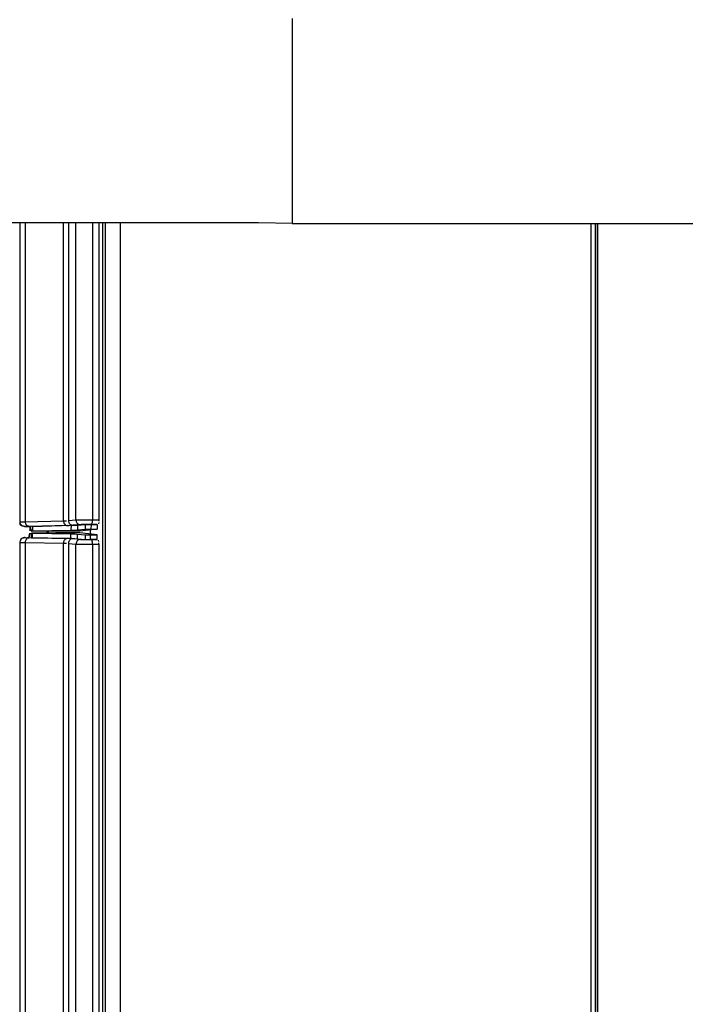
# Model space of a CAD drawing. Header units: millimetres. Extents: x -1205 to -724, y -121 to 439.
# Tile 19 of 26: x -1110 to -1039, y 135 to 241. Entities that reach past the tile are written whole.
import ezdxf

# ---------------------------------------------------------------- set-up
doc = ezdxf.new("R2010")
doc.units = ezdxf.units.MM

# ---------------------------------------------------------------- blocks, each defined once
blk = doc.blocks.new('Tragrohr-neigen__48', base_point=(-1181.98, 219.09))
at = {"color": 1, "linetype": 'Continuous'}
for p, q in [((-1080.98, 241.09), (-1080.98, 234.14)), ((-1080.98, 234.14), (-1080.98, 219.09))]:
    blk.add_line(p, q, dxfattribs=at)
at = {"color": 7, "linetype": 'Continuous'}
for p, q in [((-1084.6, 219.15), (-1137.35, 219.15)), ((-1080.98, 219.09), (-1084.6, 219.15)), ((-1080.98, 219.09), (-993.48, 219.09))]:
    blk.add_line(p, q, dxfattribs=at)
blk = doc.blocks.new('PO-Buegel-L10__65', base_point=(-1204.98, 140.91))
blk.add_blockref('Tragrohr-neigen__48', (-1181.98, 219.09))
blk = doc.blocks.new('Seitenteil_rechts__66', base_point=(-1107.28, -11.79))
at = {"color": 1, "linetype": 'Continuous'}
for p, q in [((-1101.31, -11.45), (-1101.31, 219.15)), ((-1101.01, -11.79), (-1101.01, 219.15)), ((-1102.62, 185.76), (-1102.62, 186.19))]:
    blk.add_line(p, q, dxfattribs=at)
at = {"color": 7, "linetype": 'Continuous'}
for p, q in [((-1107.28, 185.88), (-1107.28, 186.08)), ((-1107.14, 185.88), (-1107.14, 186.08)), ((-1102.62, 185.76), (-1102.62, 186.19))]:
    blk.add_line(p, q, dxfattribs=at)
blk = doc.blocks.new('Seitenteil-rechts-kpl___67', base_point=(-1107.28, -11.79))
blk.add_blockref('Seitenteil_rechts__66', (-1107.28, -11.79))
blk = doc.blocks.new('Deckelprofil_seitlich_2__68', base_point=(-1099.45, -16.51))
at = {"color": 1, "linetype": 'Continuous'}
for p, q in [((-1099.45, 219.15), (-1099.45, -16.42)), ((-1048.9, -16.51), (-1048.9, 219.09)), ((-1048.48, 219.09), (-1048.48, -16.51))]:
    blk.add_line(p, q, dxfattribs=at)
at = {"color": 7, "linetype": 'Continuous'}
blk.add_line((-1099.45, 219.15), (-1099.45, -16.42), dxfattribs=at)
blk = doc.blocks.new('Deckelprofil__69', base_point=(-1048.22, -16.51))
at = {"color": 1, "linetype": 'Continuous'}
blk.add_line((-1048.22, -16.51), (-1048.22, 219.09), dxfattribs=at)
at = {"color": 7, "linetype": 'Continuous'}
blk.add_line((-1048.22, 219.09), (-1048.22, -16.51), dxfattribs=at)
blk = doc.blocks.new('Dekorleiste_6__71', base_point=(-1110.2, 186.08))
at = {"color": 1, "linetype": 'Continuous'}
for p, q in [((-1110.2, 219.15), (-1110.2, 187.09)), ((-1110.2, 219.15), (-1110.2, 187.09)), ((-1109.63, 219.15), (-1109.63, 187.09)), ((-1105.53, 187.18), (-1105.53, 219.15)), ((-1105, 219.15), (-1105, 187.2)), ((-1104.18, 187.27), (-1104.18, 219.15)), ((-1102.41, 219.15), (-1102.41, 187.28)), ((-1110.2, 187.09), (-1109.63, 187.09)), ((-1109.63, 187.09), (-1105.53, 187.18)), ((-1105.53, 187.18), (-1105.2, 187.19)), ((-1105, 187.2), (-1104.18, 187.27)), ((-1104.18, 187.27), (-1104.04, 187.28)), ((-1104.04, 187.28), (-1103.29, 187.28)), ((-1103.29, 187.28), (-1102.41, 187.28)), ((-1102.41, 187.28), (-1101.72, 187.28)), ((-1105.13, 186.68), (-1109.12, 186.59)), ((-1109.12, 186.59), (-1109.12, 186.09)), ((-1108.83, 186.59), (-1108.83, 186.09)), ((-1104.68, 186.73), (-1104.73, 186.17)), ((-1103.58, 186.78), (-1104.51, 186.7)), ((-1104.02, 186.7), (-1104.02, 186.2)), ((-1103.19, 186.78), (-1103.21, 186.27)), ((-1102.51, 186.78), (-1102.61, 186.27)), ((-1101.89, 186.77), (-1102.51, 186.78))]:
    blk.add_line(p, q, dxfattribs=at)
at = {"color": 7, "linetype": 'Continuous'}
for p, q in [((-1110.2, 219.15), (-1110.2, 187.09)), ((-1101.72, 219.15), (-1101.72, 187.28)), ((-1101.73, 187.01), (-1101.76, 186.86)), ((-1101.72, 187.28), (-1101.72, 187.14)), ((-1110.08, 186.73), (-1110.19, 186.9)), ((-1109.64, 186.58), (-1109.79, 186.6)), ((-1109.64, 186.58), (-1109.12, 186.59)), ((-1109.12, 186.59), (-1108.96, 186.08)), ((-1109.12, 186.59), (-1109.12, 186.09)), ((-1108.96, 186.58), (-1108.83, 186.59)), ((-1108.96, 186.08), (-1108.83, 186.09)), ((-1106.33, 186.08), (-1108.96, 186.08)), ((-1108.83, 186.59), (-1104.68, 186.73)), ((-1108.83, 186.09), (-1104.73, 186.17)), ((-1103.77, 186.08), (-1106.33, 186.08)), ((-1104.73, 186.17), (-1104.29, 186.19)), ((-1104.68, 186.73), (-1104.29, 186.69)), ((-1104.29, 186.69), (-1104.02, 186.7)), ((-1104.29, 186.19), (-1104.02, 186.2)), ((-1104.02, 186.7), (-1103.19, 186.78)), ((-1104.02, 186.2), (-1103.21, 186.27)), ((-1101.89, 186.27), (-1103.77, 186.08)), ((-1103.21, 186.27), (-1102.99, 186.27)), ((-1103.19, 186.78), (-1102.86, 186.78)), ((-1102.99, 186.27), (-1102.75, 186.27)), ((-1102.86, 186.78), (-1102.68, 186.78)), ((-1102.75, 186.27), (-1102.61, 186.27)), ((-1102.68, 186.78), (-1102.51, 186.78)), ((-1102.61, 186.27), (-1101.89, 186.27)), ((-1102.51, 186.78), (-1101.89, 186.77)), ((-1101.89, 186.77), (-1101.89, 186.27))]:
    blk.add_line(p, q, dxfattribs=at)
for points, knots in [([(-1110.2, 187.09), (-1110.2, 187.08), (-1110.2, 187.02), (-1110.2, 186.96), (-1110.19, 186.9)], [0, 0, 0, 0, 0.022703, 0.1816239, 0.1816239, 0.1816239, 0.1816239]), ([(-1110.19, 186.9), (-1110.19, 186.9), (-1110.15, 186.84), (-1110.11, 186.78), (-1110.08, 186.73)], [0, 0, 0, 0, 0.0252734, 0.2021869, 0.2021869, 0.2021869, 0.2021869]), ([(-1109.79, 186.6), (-1109.78, 186.6), (-1109.73, 186.59), (-1109.68, 186.59), (-1109.64, 186.58)], [0, 0, 0, 0, 0.0187601, 0.1500808, 0.1500808, 0.1500808, 0.1500808])]:
    blk.add_open_spline(points, degree=3, knots=knots, dxfattribs=at)
at = {"color": 1, "linetype": 'Continuous'}
for points, knots in [([(-1110.2, 187.09), (-1110.2, 187.05), (-1110.19, 186.96), (-1110.15, 186.8), (-1109.99, 186.67), (-1109.86, 186.63), (-1109.79, 186.6)], [0, 0, 0, 0, 0.1019116, 0.2749078, 0.466764, 0.6936092, 0.6936092, 0.6936092, 0.6936092]), ([(-1110.2, 187.09), (-1110.2, 187.05), (-1110.19, 186.96), (-1110.15, 186.8), (-1109.99, 186.67), (-1109.86, 186.63), (-1109.79, 186.6)], [0, 0, 0, 0, 0.1019116, 0.2749078, 0.466764, 0.6936092, 0.6936092, 0.6936092, 0.6936092]), ([(-1109.63, 187.09), (-1109.63, 187.06), (-1109.62, 186.98), (-1109.59, 186.87), (-1109.54, 186.76), (-1109.45, 186.69), (-1109.33, 186.59), (-1109.2, 186.59), (-1109.12, 186.59)], [0, 0, 0, 0, 0.0967283, 0.2543753, 0.3405778, 0.4501896, 0.5769017, 0.8049987, 0.8049987, 0.8049987, 0.8049987]), ([(-1105.53, 187.18), (-1105.52, 187.15), (-1105.51, 187.06), (-1105.49, 186.95), (-1105.43, 186.85), (-1105.35, 186.78), (-1105.26, 186.7), (-1105.18, 186.69), (-1105.13, 186.68)], [0, 0, 0, 0, 0.0967283, 0.2543753, 0.3405778, 0.4501896, 0.5655614, 0.7009771, 0.7009771, 0.7009771, 0.7009771]), ([(-1105, 187.2), (-1105, 187.17), (-1104.98, 187.09), (-1104.95, 186.97), (-1104.88, 186.87), (-1104.78, 186.8), (-1104.67, 186.72), (-1104.57, 186.71), (-1104.51, 186.7)], [0, 0, 0, 0, 0.097539, 0.2580852, 0.3491488, 0.4720951, 0.6043799, 0.7685294, 0.7685294, 0.7685294, 0.7685294]), ([(-1104.18, 187.27), (-1104.18, 187.24), (-1104.17, 187.16), (-1104.13, 187.04), (-1104.07, 186.93), (-1103.97, 186.87), (-1103.81, 186.77), (-1103.67, 186.78), (-1103.58, 186.78)], [0, 0, 0, 0, 0.097539, 0.2580852, 0.3491488, 0.4720951, 0.6167614, 0.8820424, 0.8820424, 0.8820424, 0.8820424]), ([(-1102.51, 186.78), (-1102.5, 186.82), (-1102.46, 186.9), (-1102.41, 187.03), (-1102.41, 187.17), (-1102.41, 187.25), (-1102.41, 187.28)], [0, 0, 0, 0, 0.1063953, 0.2683687, 0.4208026, 0.516357, 0.516357, 0.516357, 0.516357]), ([(-1109.12, 186.59), (-1109.21, 186.59), (-1109.38, 186.61), (-1109.55, 186.59), (-1109.64, 186.58)], [0, 0, 0, 0, 0.2511918, 0.5144489, 0.5144489, 0.5144489, 0.5144489]), ([(-1105.13, 186.68), (-1105.01, 186.69), (-1104.81, 186.71), (-1104.6, 186.71), (-1104.51, 186.7)], [0, 0, 0, 0, 0.3578884, 0.6164045, 0.6164045, 0.6164045, 0.6164045]), ([(-1102.51, 186.78), (-1102.6, 186.78), (-1102.77, 186.78), (-1103.02, 186.78), (-1103.25, 186.78), (-1103.43, 186.78), (-1103.54, 186.78), (-1103.57, 186.78), (-1103.58, 186.78)], [0, 0, 0, 0, 0.260295, 0.517019, 0.752671, 0.951192, 1.053972, 1.068655, 1.068655, 1.068655, 1.068655])]:
    blk.add_open_spline(points, degree=3, knots=knots, dxfattribs=at)
at = {"color": 7, "linetype": 'Continuous'}
blk.add_open_spline([(-1110.08, 186.73), (-1110.06, 186.72), (-1110.01, 186.68), (-1109.96, 186.65), (-1109.93, 186.63)], degree=3, dxfattribs=at)
blk = doc.blocks.new('Dekorleiste_5__73', base_point=(-1110.2, 38.68))
at = {"color": 1, "linetype": 'Continuous'}
for p, q in [((-1110.2, 184.87), (-1110.2, 39.69)), ((-1110.2, 184.87), (-1110.2, 39.69)), ((-1110.2, 184.87), (-1109.63, 184.86)), ((-1109.63, 184.86), (-1109.63, 39.69)), ((-1109.63, 184.86), (-1105.53, 184.78)), ((-1109.23, 185.36), (-1109.12, 185.87)), ((-1105.13, 185.28), (-1109.23, 185.36)), ((-1108.83, 185.37), (-1108.83, 185.87)), ((-1104.73, 185.28), (-1104.73, 185.78)), ((-1103.7, 185.18), (-1104.51, 185.25)), ((-1104.02, 185.26), (-1104.02, 185.76)), ((-1103.16, 185.19), (-1103.16, 185.69)), ((-1102.61, 185.18), (-1102.61, 185.68)), ((-1101.89, 185.19), (-1102.61, 185.18)), ((-1105.53, 39.78), (-1105.53, 184.78)), ((-1105.53, 184.78), (-1105.2, 184.77)), ((-1105, 184.75), (-1105, 39.8)), ((-1105, 184.75), (-1104.18, 184.69)), ((-1104.18, 39.87), (-1104.18, 184.69)), ((-1104.18, 184.69), (-1104.04, 184.68)), ((-1104.04, 184.68), (-1103.29, 184.67)), ((-1103.29, 184.67), (-1102.41, 184.67)), ((-1102.41, 184.67), (-1101.72, 184.68)), ((-1102.41, 184.67), (-1102.41, 39.88))]:
    blk.add_line(p, q, dxfattribs=at)
at = {"color": 7, "linetype": 'Continuous'}
for p, q in [((-1110.2, 184.87), (-1110.2, 39.69)), ((-1109.78, 185.37), (-1109.64, 185.38)), ((-1109.64, 185.38), (-1108.96, 185.37)), ((-1109.12, 185.87), (-1109.23, 185.36)), ((-1106.33, 185.88), (-1108.96, 185.87)), ((-1108.96, 185.87), (-1108.83, 185.87)), ((-1108.96, 185.37), (-1108.96, 185.87)), ((-1108.96, 185.37), (-1108.83, 185.37)), ((-1108.83, 185.87), (-1104.73, 185.78)), ((-1108.83, 185.37), (-1104.73, 185.28)), ((-1103.77, 185.88), (-1106.33, 185.88)), ((-1104.73, 185.78), (-1104.29, 185.77)), ((-1104.73, 185.28), (-1104.29, 185.27)), ((-1104.29, 185.77), (-1104.02, 185.76)), ((-1104.29, 185.27), (-1104.02, 185.26)), ((-1104.02, 185.76), (-1103.16, 185.69)), ((-1104.02, 185.26), (-1103.16, 185.19)), ((-1101.89, 185.69), (-1103.77, 185.88)), ((-1103.16, 185.69), (-1102.99, 185.68)), ((-1103.16, 185.19), (-1102.99, 185.18)), ((-1102.99, 185.68), (-1102.75, 185.68)), ((-1102.99, 185.18), (-1102.75, 185.18)), ((-1102.75, 185.68), (-1102.61, 185.68)), ((-1102.75, 185.18), (-1102.61, 185.18)), ((-1102.61, 185.68), (-1101.89, 185.69)), ((-1102.61, 185.18), (-1101.89, 185.19)), ((-1101.89, 185.19), (-1101.89, 185.69)), ((-1101.73, 184.95), (-1101.76, 185.1)), ((-1101.72, 184.68), (-1101.72, 184.82)), ((-1101.72, 184.68), (-1101.72, 39.88))]:
    blk.add_line(p, q, dxfattribs=at)
at = {"color": 1, "linetype": 'Continuous'}
for points, knots in [([(-1109.78, 185.37), (-1109.82, 185.35), (-1109.93, 185.31), (-1110.1, 185.22), (-1110.17, 185.03), (-1110.19, 184.92), (-1110.2, 184.87)], [0, 0, 0, 0, 0.1323519, 0.3484003, 0.5653491, 0.6985349, 0.6985349, 0.6985349, 0.6985349]), ([(-1109.78, 185.37), (-1109.82, 185.35), (-1109.93, 185.31), (-1110.1, 185.22), (-1110.17, 185.03), (-1110.19, 184.92), (-1110.2, 184.87)], [0, 0, 0, 0, 0.1323519, 0.3484003, 0.5653491, 0.6985349, 0.6985349, 0.6985349, 0.6985349]), ([(-1109.64, 185.38), (-1109.56, 185.37), (-1109.42, 185.35), (-1109.29, 185.36), (-1109.23, 185.36)], [0, 0, 0, 0, 0.236819, 0.4078334, 0.4078334, 0.4078334, 0.4078334]), ([(-1109.23, 185.36), (-1109.25, 185.36), (-1109.3, 185.35), (-1109.39, 185.35), (-1109.47, 185.23), (-1109.59, 185.13), (-1109.61, 184.98), (-1109.63, 184.9), (-1109.63, 184.86)], [0, 0, 0, 0, 0.0702837, 0.1405674, 0.2644534, 0.4478952, 0.6055421, 0.7022705, 0.7022705, 0.7022705, 0.7022705]), ([(-1105.13, 185.28), (-1105.15, 185.27), (-1105.2, 185.26), (-1105.29, 185.26), (-1105.37, 185.14), (-1105.47, 185.06), (-1105.52, 184.92), (-1105.53, 184.83), (-1105.53, 184.78)], [0, 0, 0, 0, 0.0702837, 0.1405674, 0.2644534, 0.4478952, 0.5416427, 0.7034441, 0.7034441, 0.7034441, 0.7034441]), ([(-1104.51, 185.25), (-1104.57, 185.26), (-1104.77, 185.28), (-1104.98, 185.28), (-1105.13, 185.28)], [0, 0, 0, 0, 0.1574497, 0.6163883, 0.6163883, 0.6163883, 0.6163883]), ([(-1104.51, 185.25), (-1104.58, 185.27), (-1104.68, 185.31), (-1104.78, 185.21), (-1104.84, 185.13), (-1104.92, 185.02), (-1104.98, 184.88), (-1105, 184.79), (-1105, 184.75)], [0, 0, 0, 0, 0.1936335, 0.2865958, 0.3800219, 0.5048609, 0.700633, 0.8027638, 0.8027638, 0.8027638, 0.8027638]), ([(-1103.7, 185.18), (-1103.73, 185.18), (-1103.81, 185.17), (-1103.92, 185.13), (-1104.03, 185.06), (-1104.1, 184.95), (-1104.16, 184.82), (-1104.18, 184.72), (-1104.18, 184.69)], [0, 0, 0, 0, 0.0955572, 0.2532979, 0.343643, 0.4673136, 0.6630856, 0.7652165, 0.7652165, 0.7652165, 0.7652165]), ([(-1103.7, 185.18), (-1103.69, 185.18), (-1103.63, 185.18), (-1103.49, 185.18), (-1103.29, 185.18), (-1103.07, 185.19), (-1102.85, 185.18), (-1102.7, 185.18), (-1102.61, 185.18)], [0, 0, 0, 0, 0.022029, 0.176235, 0.433876, 0.622895, 0.833122, 1.083813, 1.083813, 1.083813, 1.083813]), ([(-1102.41, 184.67), (-1102.41, 184.71), (-1102.41, 184.79), (-1102.42, 184.9), (-1102.43, 185), (-1102.45, 185.09), (-1102.53, 185.16), (-1102.59, 185.18), (-1102.61, 185.18)], [0, 0, 0, 0, 0.0955544, 0.2479883, 0.3242441, 0.4027445, 0.5245901, 0.6012966, 0.6012966, 0.6012966, 0.6012966])]:
    blk.add_open_spline(points, degree=3, knots=knots, dxfattribs=at)
at = {"color": 7, "linetype": 'Continuous'}
for points, knots in [([(-1109.78, 185.37), (-1109.85, 185.35), (-1109.97, 185.32), (-1110.11, 185.18), (-1110.17, 185.03), (-1110.19, 184.92), (-1110.2, 184.87)], [0, 0, 0, 0, 0.2217098, 0.3529577, 0.5699065, 0.7030923, 0.7030923, 0.7030923, 0.7030923]), ([(-1109.64, 185.38), (-1109.68, 185.38), (-1109.73, 185.37), (-1109.77, 185.37), (-1109.78, 185.37)], [0, 0, 0, 0, 0.1224219, 0.1399107, 0.1399107, 0.1399107, 0.1399107])]:
    blk.add_open_spline(points, degree=3, knots=knots, dxfattribs=at)
blk = doc.blocks.new('Gehaeuse_kpl__121', base_point=(-1122.58, -120.95))
for name, p in [('Deckelprofil_seitlich_2__68', (-1099.45, -16.51)), ('Deckelprofil__69', (-1048.22, -16.51)), ('Seitenteil-rechts-kpl___67', (-1107.28, -11.79)), ('Dekorleiste_6__71', (-1110.2, 186.08)), ('Dekorleiste_5__73', (-1110.2, 38.68))]:
    blk.add_blockref(name, p)
blk = doc.blocks.new('L10-für-dxf-Internet__122', base_point=(-1204.98, -120.95))
for name, p in [('Gehaeuse_kpl__121', (-1122.58, -120.95)), ('PO-Buegel-L10__65', (-1204.98, 140.91))]:
    blk.add_blockref(name, p)
blk = doc.blocks.new('DrfsichtB', base_point=(-768, 209))
blk.add_blockref('L10-für-dxf-Internet__122', (-1204.98, -120.95))

msp = doc.modelspace()

# ---------------------------------------------------------------- block references
msp.add_blockref('DrfsichtB', (-768, 209))

doc.saveas('drawing.dxf')
